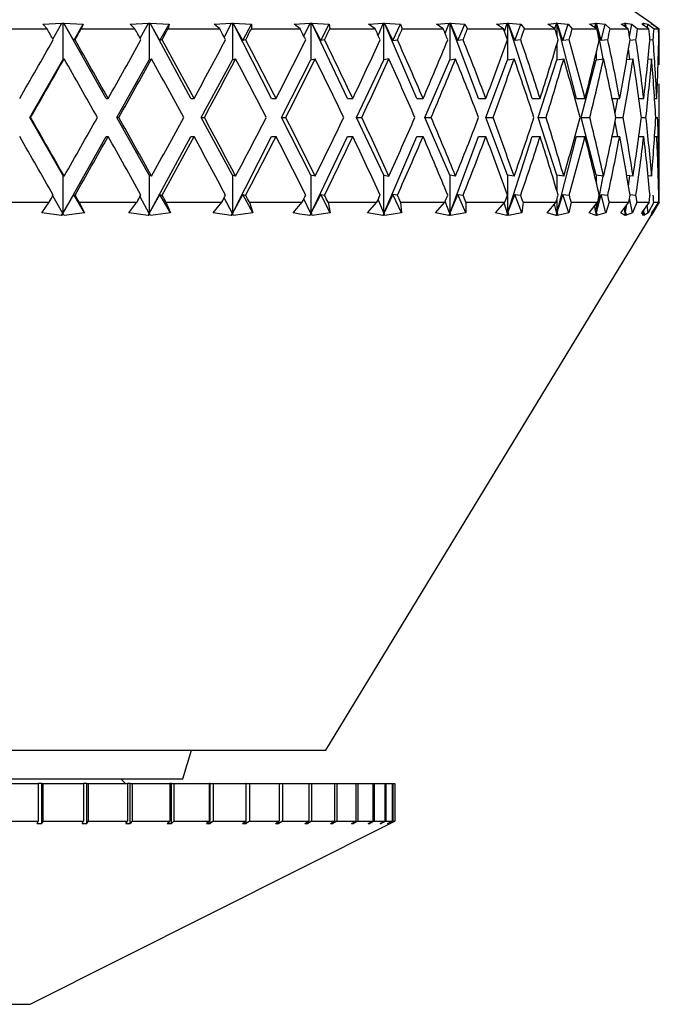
# Model space of a CAD drawing. Header units: inches. Extents: x 1.5 to 32, y 0 to 21.9.
# Tile 43 of 64: x 20.645 to 21.316, y 4.962 to 5.996. Entities that reach past the tile are written whole.
import ezdxf

# ---------------------------------------------------------------- set-up
doc = ezdxf.new("R2010")
doc.units = ezdxf.units.IN
doc.header["$MEASUREMENT"] = 0

msp = doc.modelspace()

# ---------------------------------------------------------------- linework, layer by layer
at = {"color": 7, "linetype": 'Continuous', "lineweight": 25}
for p, q in [((21.3086, 5.9911), (21.1903, 6.0739)), ((20.6161, 5.9859), (20.6736, 5.9859)), ((20.6693, 5.9907), (20.6892, 5.9918)), ((20.6736, 5.9859), (20.6693, 5.9907)), ((20.6798, 5.9752), (20.6892, 5.9918)), ((20.6892, 5.9919), (20.6902, 5.9918)), ((20.6892, 5.9918), (20.6892, 5.9919)), ((20.6902, 5.9918), (20.6911, 5.9919)), ((20.6902, 5.9918), (20.6902, 5.9535)), ((20.6911, 5.9919), (20.6912, 5.9918)), ((20.7355, 5.9129), (20.6911, 5.9919)), ((20.6912, 5.9918), (20.7115, 5.9907)), ((20.7017, 5.9736), (20.6912, 5.9918)), ((20.7017, 5.9736), (20.7115, 5.9907)), ((20.7115, 5.9907), (20.7095, 5.9859)), ((20.7095, 5.9859), (20.7658, 5.9859)), ((20.7607, 5.9907), (20.7799, 5.9918)), ((20.7658, 5.9859), (20.7607, 5.9907)), ((20.7713, 5.9761), (20.7799, 5.9918)), ((20.7799, 5.9919), (20.7808, 5.9918)), ((20.7799, 5.9918), (20.7799, 5.9919)), ((20.7808, 5.9918), (20.7817, 5.9919)), ((20.7808, 5.9918), (20.7808, 5.9535)), ((20.7817, 5.9919), (20.7818, 5.9918)), ((20.8244, 5.9129), (20.7817, 5.9919)), ((20.7818, 5.9918), (20.8017, 5.9907)), ((20.7921, 5.9736), (20.7818, 5.9918)), ((20.7921, 5.9736), (20.8017, 5.9907)), ((20.8017, 5.9907), (20.8006, 5.9859)), ((20.8006, 5.9859), (20.8548, 5.9859)), ((20.8491, 5.9907), (20.8672, 5.9918)), ((20.8548, 5.9859), (20.8491, 5.9907)), ((20.8596, 5.977), (20.8672, 5.9918)), ((20.8672, 5.9919), (20.8681, 5.9918)), ((20.8672, 5.9918), (20.8672, 5.9919)), ((20.8681, 5.9918), (20.8689, 5.9919)), ((20.8681, 5.9918), (20.8681, 5.9535)), ((20.8689, 5.9919), (20.869, 5.9918)), ((20.9093, 5.9129), (20.8689, 5.9919)), ((20.869, 5.9918), (20.8882, 5.9907)), ((20.8789, 5.9736), (20.869, 5.9918)), ((20.8789, 5.9736), (20.8882, 5.9907)), ((20.8882, 5.9907), (20.8881, 5.9859)), ((20.8881, 5.9859), (20.9393, 5.9859)), ((20.9329, 5.9907), (20.9497, 5.9918)), ((20.9393, 5.9859), (20.9329, 5.9907)), ((20.9432, 5.9781), (20.9497, 5.9918)), ((20.9497, 5.9919), (20.9505, 5.9918)), ((20.9497, 5.9918), (20.9497, 5.9919)), ((20.9505, 5.9918), (20.9513, 5.9919)), ((20.9505, 5.9918), (20.9505, 5.9535)), ((20.9513, 5.9919), (20.9514, 5.9918)), ((20.9888, 5.9129), (20.9513, 5.9919)), ((20.9514, 5.9918), (20.9696, 5.9907)), ((20.9608, 5.9736), (20.9514, 5.9918)), ((20.9608, 5.9736), (20.9696, 5.9907)), ((20.9696, 5.9907), (20.9704, 5.9859)), ((20.9704, 5.9859), (21.0179, 5.9859)), ((21.011, 5.9907), (21.0262, 5.9918)), ((21.0179, 5.9859), (21.011, 5.9907)), ((21.0262, 5.9918), (21.0209, 5.9794)), ((21.0262, 5.9919), (21.027, 5.9918)), ((21.0262, 5.9918), (21.0262, 5.9919)), ((21.027, 5.9918), (21.0277, 5.9919)), ((21.027, 5.9535), (21.027, 5.9918)), ((21.0277, 5.9919), (21.0278, 5.9918)), ((21.0616, 5.9129), (21.0277, 5.9919)), ((21.0278, 5.9918), (21.0446, 5.9907)), ((21.0278, 5.9918), (21.0365, 5.9736)), ((21.0365, 5.9736), (21.0446, 5.9907)), ((21.0446, 5.9907), (21.0464, 5.9859)), ((21.0464, 5.9859), (21.0894, 5.9859)), ((21.0821, 5.9907), (21.0955, 5.9918)), ((21.0894, 5.9859), (21.0821, 5.9907)), ((21.0914, 5.981), (21.0955, 5.9918)), ((21.0954, 5.9919), (21.0961, 5.9918)), ((21.0955, 5.9918), (21.0954, 5.9919)), ((21.0961, 5.9918), (21.0967, 5.9919)), ((21.0961, 5.9918), (21.0961, 5.9535)), ((21.0967, 5.9919), (21.0969, 5.9918)), ((21.1265, 5.9129), (21.0967, 5.9919)), ((21.0969, 5.9918), (21.1121, 5.9907)), ((21.1047, 5.9736), (21.0969, 5.9918)), ((21.1047, 5.9736), (21.1121, 5.9907)), ((21.1121, 5.9907), (21.1148, 5.9859)), ((21.1148, 5.9859), (21.1526, 5.9859)), ((21.1451, 5.9907), (21.1564, 5.9918)), ((21.1526, 5.9859), (21.1451, 5.9907)), ((21.1536, 5.9831), (21.1564, 5.9918)), ((21.1563, 5.9919), (21.1569, 5.9918)), ((21.1564, 5.9918), (21.1563, 5.9919)), ((21.1569, 5.9918), (21.1574, 5.9919)), ((21.1569, 5.9918), (21.1569, 5.9535)), ((21.1574, 5.9919), (21.1576, 5.9918)), ((21.1827, 5.9129), (21.1574, 5.9919)), ((21.1576, 5.9918), (21.1709, 5.9907)), ((21.1645, 5.9736), (21.1576, 5.9918)), ((21.1645, 5.9736), (21.1709, 5.9907)), ((21.1709, 5.9907), (21.1745, 5.9859)), ((21.1745, 5.9859), (21.2065, 5.9859)), ((21.1989, 5.9907), (21.208, 5.9918)), ((21.2065, 5.9859), (21.1989, 5.9907)), ((21.2064, 5.9859), (21.208, 5.9918)), ((21.2079, 5.9919), (21.2084, 5.9918)), ((21.208, 5.9918), (21.2079, 5.9919)), ((21.2084, 5.9918), (21.2088, 5.9919)), ((21.2084, 5.9918), (21.2084, 5.9796)), ((21.2088, 5.9919), (21.209, 5.9918)), ((21.2291, 5.9129), (21.2088, 5.9919)), ((21.209, 5.9918), (21.2203, 5.9907)), ((21.2148, 5.9736), (21.209, 5.9918)), ((21.2148, 5.9736), (21.2203, 5.9907)), ((21.2203, 5.9907), (21.2247, 5.9859)), ((21.2247, 5.9859), (21.2504, 5.9859)), ((21.2427, 5.9907), (21.2494, 5.9918)), ((21.2504, 5.9859), (21.2427, 5.9907)), ((21.2485, 5.987), (21.2494, 5.9918)), ((21.2493, 5.9919), (21.2497, 5.9918)), ((21.2494, 5.9918), (21.2493, 5.9919)), ((21.2497, 5.9918), (21.2501, 5.9919)), ((21.2497, 5.9918), (21.2497, 5.9863)), ((21.2501, 5.9919), (21.2502, 5.9918)), ((21.2572, 5.9544), (21.2501, 5.9919)), ((21.2502, 5.9918), (21.2593, 5.9907)), ((21.2549, 5.9736), (21.2502, 5.9918)), ((21.2549, 5.9736), (21.2593, 5.9907)), ((21.2593, 5.9907), (21.2644, 5.9859)), ((21.2644, 5.9859), (21.2834, 5.9859)), ((21.2759, 5.9907), (21.2801, 5.9918)), ((21.2834, 5.9859), (21.2759, 5.9907)), ((21.2797, 5.9883), (21.2801, 5.9918)), ((21.28, 5.9919), (21.2803, 5.9918)), ((21.2801, 5.9918), (21.28, 5.9919)), ((21.2803, 5.9918), (21.2805, 5.9919)), ((21.2803, 5.9918), (21.2803, 5.9879)), ((21.2805, 5.9919), (21.2806, 5.9918)), ((21.281, 5.9874), (21.2805, 5.9919)), ((21.2806, 5.9918), (21.2873, 5.9907)), ((21.2815, 5.9871), (21.2806, 5.9918)), ((21.2848, 5.9775), (21.2873, 5.9907)), ((21.2873, 5.9907), (21.2932, 5.9859)), ((21.2932, 5.9859), (21.3052, 5.9859)), ((21.2978, 5.9907), (21.2995, 5.9918)), ((21.3052, 5.9859), (21.2978, 5.9907)), ((21.2994, 5.9919), (21.2996, 5.9918)), ((21.2995, 5.9918), (21.2994, 5.9919)), ((21.2994, 5.9896), (21.2995, 5.9918)), ((21.2996, 5.9918), (21.2997, 5.9919)), ((21.2996, 5.9918), (21.2996, 5.9895)), ((21.2997, 5.9919), (21.2998, 5.9918)), ((21.2998, 5.9894), (21.2997, 5.9919)), ((21.2998, 5.9918), (21.304, 5.9907)), ((21.3001, 5.9892), (21.2998, 5.9918)), ((21.3036, 5.9869), (21.304, 5.9907)), ((21.304, 5.9907), (21.3105, 5.9859)), ((21.3073, 5.9919), (21.3074, 5.9918)), ((21.3073, 5.9918), (21.3073, 5.9919)), ((21.3073, 5.9919), (21.3073, 5.9918)), ((21.3074, 5.9918), (21.3073, 5.9919)), ((21.3073, 5.9918), (21.3073, 5.9918)), ((21.3074, 5.9918), (21.3091, 5.9907)), ((21.3082, 5.9907), (21.3074, 5.9918)), ((21.3153, 5.9859), (21.3082, 5.9907)), ((21.3091, 5.9907), (21.316, 5.9859)), ((21.3091, 5.9901), (21.3091, 5.9907)), ((21.3105, 5.9859), (21.3153, 5.9859)), ((20.703, 5.9744), (20.7017, 5.9736)), ((20.7943, 5.9744), (20.7921, 5.9736)), ((20.8821, 5.9744), (20.8789, 5.9736)), ((20.9648, 5.9744), (20.9608, 5.9736)), ((21.0365, 5.9736), (21.0413, 5.9744)), ((21.1103, 5.9744), (21.1047, 5.9736)), ((21.1706, 5.9744), (21.1645, 5.9736)), ((21.2215, 5.9744), (21.2148, 5.9736)), ((21.262, 5.9744), (21.2549, 5.9736)), ((21.2915, 5.9744), (21.2852, 5.9737)), ((21.3096, 5.9744), (21.3062, 5.9741)), ((21.316, 5.9744), (21.3155, 5.9744)), ((21.316, 5.9682), (21.316, 5.9807)), ((21.2084, 5.9693), (21.2084, 5.9535)), ((21.285, 5.9541), (21.2837, 5.9648)), ((20.6554, 5.8929), (20.6902, 5.9535)), ((20.6902, 5.9535), (20.6916, 5.9545)), ((20.7467, 5.8929), (20.7808, 5.9535)), ((20.7808, 5.9535), (20.7833, 5.9545)), ((20.8353, 5.8929), (20.8681, 5.9535)), ((20.8681, 5.9535), (20.8715, 5.9545)), ((20.9195, 5.8929), (20.9505, 5.9535)), ((20.9505, 5.9535), (20.955, 5.9545)), ((20.9982, 5.8929), (21.027, 5.9535)), ((21.0323, 5.9545), (21.027, 5.9535)), ((21.0701, 5.8929), (21.0961, 5.9535)), ((21.0961, 5.9535), (21.1022, 5.9545)), ((21.1341, 5.8929), (21.1569, 5.9535)), ((21.1569, 5.9535), (21.1637, 5.9545)), ((21.189, 5.8929), (21.2084, 5.9535)), ((21.2084, 5.9535), (21.2158, 5.9545)), ((21.2342, 5.8929), (21.2497, 5.9535)), ((21.2497, 5.9603), (21.2497, 5.9535)), ((21.2497, 5.9535), (21.2576, 5.9545)), ((21.2819, 5.9537), (21.2885, 5.9545)), ((21.3043, 5.954), (21.308, 5.9545)), ((21.316, 5.8576), (21.316, 5.9282)), ((20.7355, 5.9129), (20.7378, 5.9129)), ((20.8244, 5.9129), (20.8279, 5.9129)), ((20.9093, 5.9129), (20.9139, 5.9129)), ((20.9888, 5.9129), (20.9945, 5.9129)), ((21.0616, 5.9129), (21.0682, 5.9129)), ((21.1265, 5.9129), (21.1341, 5.9129)), ((21.1827, 5.9129), (21.191, 5.9129)), ((21.2291, 5.9129), (21.238, 5.9129)), ((21.2666, 5.9129), (21.2745, 5.9129)), ((21.2697, 5.8975), (21.2726, 5.9129)), ((21.2946, 5.9129), (21.2997, 5.9129)), ((21.2947, 5.9123), (21.2947, 5.9129)), ((21.3112, 5.9129), (21.3134, 5.9129)), ((20.6902, 5.8322), (20.6554, 5.8929)), ((20.6554, 5.8929), (20.6564, 5.8929)), ((20.7808, 5.8322), (20.7467, 5.8929)), ((20.7467, 5.8929), (20.749, 5.8929)), ((20.8681, 5.8322), (20.8353, 5.8929)), ((20.8353, 5.8929), (20.8387, 5.8929)), ((20.9505, 5.8322), (20.9195, 5.8929)), ((20.9195, 5.8929), (20.9241, 5.8929)), ((21.027, 5.8322), (20.9982, 5.8929)), ((20.9982, 5.8929), (21.0039, 5.8929)), ((21.0961, 5.8322), (21.0701, 5.8929)), ((21.0701, 5.8929), (21.0768, 5.8929)), ((21.1569, 5.8322), (21.1341, 5.8929)), ((21.1341, 5.8929), (21.1416, 5.8929)), ((21.2084, 5.8322), (21.189, 5.8929)), ((21.189, 5.8929), (21.1973, 5.8929)), ((21.2497, 5.8322), (21.2342, 5.8929)), ((21.2342, 5.8929), (21.2431, 5.8929)), ((21.2706, 5.8929), (21.2782, 5.8929)), ((21.2973, 5.8929), (21.302, 5.8929)), ((21.3124, 5.8929), (21.3143, 5.8929)), ((21.2726, 5.8729), (21.2697, 5.8883)), ((20.6902, 5.7922), (20.7355, 5.8729)), ((20.7355, 5.8729), (20.7378, 5.8729)), ((20.7808, 5.7922), (20.8244, 5.8729)), ((20.8244, 5.8729), (20.8279, 5.8729)), ((20.8681, 5.7922), (20.9093, 5.8729)), ((20.9093, 5.8729), (20.9139, 5.8729)), ((20.9505, 5.7922), (20.9888, 5.8729)), ((20.9888, 5.8729), (20.9945, 5.8729)), ((21.027, 5.7922), (21.0616, 5.8729)), ((21.0616, 5.8729), (21.0682, 5.8729)), ((21.0961, 5.7922), (21.1265, 5.8729)), ((21.1265, 5.8729), (21.1341, 5.8729)), ((21.1569, 5.7922), (21.1827, 5.8729)), ((21.1827, 5.8729), (21.191, 5.8729)), ((21.2084, 5.7922), (21.2291, 5.8729)), ((21.2291, 5.8729), (21.238, 5.8729)), ((21.2666, 5.8729), (21.2745, 5.8729)), ((21.2946, 5.8729), (21.2997, 5.8729)), ((21.2947, 5.8729), (21.2947, 5.8734)), ((21.3112, 5.8729), (21.3134, 5.8729)), ((20.6902, 5.8322), (20.6902, 5.7922)), ((20.6916, 5.8313), (20.6902, 5.8322)), ((20.7808, 5.8322), (20.7808, 5.7922)), ((20.7833, 5.8313), (20.7808, 5.8322)), ((20.8681, 5.8322), (20.8681, 5.7922)), ((20.8715, 5.8313), (20.8681, 5.8322)), ((20.9505, 5.8322), (20.9505, 5.7922)), ((20.955, 5.8313), (20.9505, 5.8322)), ((21.027, 5.7922), (21.027, 5.8322)), ((21.027, 5.8322), (21.0323, 5.8313)), ((21.0961, 5.8322), (21.0961, 5.7922)), ((21.1022, 5.8313), (21.0961, 5.8322)), ((21.1569, 5.8322), (21.1569, 5.7922)), ((21.1637, 5.8313), (21.1569, 5.8322)), ((21.2084, 5.8322), (21.2084, 5.8165)), ((21.2158, 5.8313), (21.2084, 5.8322)), ((21.2497, 5.8322), (21.2497, 5.8254)), ((21.2576, 5.8313), (21.2497, 5.8322)), ((21.2497, 5.7922), (21.2572, 5.8314)), ((21.2885, 5.8313), (21.2819, 5.8321)), ((21.2837, 5.821), (21.285, 5.8317)), ((21.308, 5.8313), (21.3043, 5.8317)), ((21.3159, 5.8313), (21.315, 5.8314)), ((20.6902, 5.7922), (20.6798, 5.8106)), ((20.6902, 5.7922), (20.7017, 5.8122)), ((20.7017, 5.8122), (20.703, 5.8113)), ((20.7128, 5.7928), (20.7017, 5.8122)), ((20.7808, 5.7922), (20.7713, 5.8097)), ((20.7808, 5.7922), (20.7921, 5.8122)), ((20.7921, 5.8122), (20.7943, 5.8113)), ((20.803, 5.7928), (20.7921, 5.8122)), ((20.8681, 5.7922), (20.8596, 5.8087)), ((20.8681, 5.7922), (20.8789, 5.8122)), ((20.8789, 5.8122), (20.8821, 5.8113)), ((20.8894, 5.7928), (20.8789, 5.8122)), ((20.9505, 5.7922), (20.9432, 5.8076)), ((20.9505, 5.7922), (20.9608, 5.8122)), ((20.9608, 5.8122), (20.9648, 5.8113)), ((20.9707, 5.7928), (20.9608, 5.8122)), ((21.0365, 5.8122), (21.027, 5.7922)), ((21.0413, 5.8113), (21.0365, 5.8122)), ((21.0457, 5.7928), (21.0365, 5.8122)), ((21.0961, 5.7922), (21.1047, 5.8122)), ((21.1047, 5.8122), (21.1103, 5.8113)), ((21.1131, 5.7928), (21.1047, 5.8122)), ((21.1569, 5.7922), (21.1645, 5.8122)), ((21.1645, 5.8122), (21.1706, 5.8113)), ((21.1718, 5.7928), (21.1645, 5.8122)), ((21.2084, 5.7922), (21.2148, 5.8122)), ((21.2148, 5.8122), (21.2215, 5.8113)), ((21.221, 5.7928), (21.2148, 5.8122)), ((21.2497, 5.7922), (21.2549, 5.8122)), ((21.2549, 5.8122), (21.262, 5.8113)), ((21.2599, 5.7928), (21.2549, 5.8122)), ((21.2878, 5.7928), (21.2848, 5.8083)), ((21.2852, 5.812), (21.2915, 5.8113)), ((21.3155, 5.8114), (21.316, 5.8113)), ((21.316, 5.8051), (21.316, 5.8176)), ((20.6138, 5.8039), (20.6759, 5.8039)), ((20.668, 5.7928), (20.6759, 5.8039)), ((20.7072, 5.8039), (20.7128, 5.7928)), ((20.7072, 5.8039), (20.768, 5.8039)), ((20.7595, 5.7928), (20.768, 5.8039)), ((20.7984, 5.8039), (20.803, 5.7928)), ((20.7984, 5.8039), (20.857, 5.8039)), ((20.8479, 5.7928), (20.857, 5.8039)), ((20.886, 5.8039), (20.8894, 5.7928)), ((20.886, 5.8039), (20.9413, 5.8039)), ((20.9318, 5.7928), (20.9413, 5.8039)), ((20.9685, 5.8039), (20.9707, 5.7928)), ((20.9685, 5.8039), (21.0197, 5.8039)), ((21.01, 5.7928), (21.0197, 5.8039)), ((21.0209, 5.8064), (21.027, 5.7922)), ((21.0446, 5.8039), (21.0457, 5.7928)), ((21.0446, 5.8039), (21.091, 5.8039)), ((21.0812, 5.7928), (21.091, 5.8039)), ((21.0961, 5.7922), (21.0914, 5.8048)), ((21.1132, 5.8039), (21.1131, 5.7928)), ((21.1132, 5.8039), (21.154, 5.8039)), ((21.1443, 5.7928), (21.154, 5.8039)), ((21.1569, 5.7922), (21.1534, 5.8032)), ((21.1732, 5.8039), (21.1718, 5.7928)), ((21.1732, 5.8039), (21.2077, 5.8039)), ((21.1983, 5.7928), (21.2077, 5.8039)), ((21.2084, 5.7922), (21.2059, 5.8018)), ((21.2084, 5.8062), (21.2084, 5.7922)), ((21.2236, 5.8039), (21.221, 5.7928)), ((21.2236, 5.8039), (21.2513, 5.8039)), ((21.2423, 5.7928), (21.2513, 5.8039)), ((21.2497, 5.7922), (21.2482, 5.8001)), ((21.2497, 5.8019), (21.2497, 5.7922)), ((21.2636, 5.8039), (21.2599, 5.7928)), ((21.2636, 5.8039), (21.2841, 5.8039)), ((21.2756, 5.7928), (21.2841, 5.8039)), ((21.2803, 5.7922), (21.2796, 5.798)), ((21.2803, 5.7922), (21.282, 5.8011)), ((21.2803, 5.7922), (21.2813, 5.8002)), ((21.2803, 5.7989), (21.2803, 5.7922)), ((21.2926, 5.8039), (21.2878, 5.7928)), ((21.2926, 5.8039), (21.3056, 5.8039)), ((21.2977, 5.7928), (21.3056, 5.8039)), ((21.3043, 5.7928), (21.3034, 5.8008)), ((21.3102, 5.8039), (21.3043, 5.7928)), ((21.3083, 5.7928), (21.3154, 5.8039)), ((21.316, 5.8039), (21.3092, 5.7928)), ((21.3102, 5.8039), (21.3154, 5.8039)), ((20.6889, 5.79), (20.668, 5.7928)), ((20.6889, 5.79), (20.6902, 5.7922)), ((20.6904, 5.7921), (20.6889, 5.79)), ((20.6904, 5.7921), (20.6902, 5.7922)), ((20.6915, 5.79), (20.6904, 5.7921)), ((20.7128, 5.7928), (20.6915, 5.79)), ((20.7796, 5.79), (20.7595, 5.7928)), ((20.7796, 5.79), (20.7808, 5.7922)), ((20.7812, 5.7921), (20.7796, 5.79)), ((20.7812, 5.7921), (20.7808, 5.7922)), ((20.7821, 5.79), (20.7812, 5.7921)), ((20.803, 5.7928), (20.7821, 5.79)), ((20.8669, 5.79), (20.8479, 5.7928)), ((20.8669, 5.79), (20.8681, 5.7922)), ((20.8686, 5.7921), (20.8669, 5.79)), ((20.8686, 5.7921), (20.8681, 5.7922)), ((20.8693, 5.79), (20.8686, 5.7921)), ((20.8894, 5.7928), (20.8693, 5.79)), ((20.9495, 5.79), (20.9505, 5.7922)), ((20.9513, 5.7921), (20.9495, 5.79)), ((20.9513, 5.7921), (20.9505, 5.7922)), ((20.9517, 5.79), (20.9513, 5.7921)), ((20.9707, 5.7928), (20.9517, 5.79)), ((20.966, 5.2289), (21.3086, 5.7917)), ((21.026, 5.79), (21.01, 5.7928)), ((21.026, 5.79), (21.027, 5.7922)), ((21.0278, 5.7921), (21.026, 5.79)), ((21.027, 5.7922), (21.0278, 5.7921)), ((21.028, 5.79), (21.0278, 5.7921)), ((21.0457, 5.7928), (21.028, 5.79)), ((21.0953, 5.79), (21.0812, 5.7928)), ((21.0953, 5.79), (21.0961, 5.7922)), ((21.0971, 5.7921), (21.0953, 5.79)), ((21.0971, 5.7921), (21.0961, 5.7922)), ((21.1131, 5.7928), (21.0971, 5.79)), ((21.0971, 5.79), (21.0971, 5.7921)), ((21.1562, 5.79), (21.1443, 5.7928)), ((21.1562, 5.79), (21.1569, 5.7922)), ((21.158, 5.7921), (21.1562, 5.79)), ((21.158, 5.7921), (21.1569, 5.7922)), ((21.1718, 5.7928), (21.1578, 5.79)), ((21.1578, 5.79), (21.158, 5.7921)), ((21.2078, 5.79), (21.1983, 5.7928)), ((21.2078, 5.79), (21.2084, 5.7922)), ((21.2096, 5.7921), (21.2078, 5.79)), ((21.2096, 5.7921), (21.2084, 5.7922)), ((21.221, 5.7928), (21.2091, 5.79)), ((21.2091, 5.79), (21.2096, 5.7921)), ((21.2493, 5.79), (21.2423, 5.7928)), ((21.2493, 5.79), (21.2497, 5.7922)), ((21.251, 5.7921), (21.2493, 5.79)), ((21.251, 5.7921), (21.2497, 5.7922)), ((21.2599, 5.7928), (21.2503, 5.79)), ((21.2503, 5.79), (21.251, 5.7921)), ((21.28, 5.79), (21.2756, 5.7928)), ((21.28, 5.79), (21.2803, 5.7922)), ((21.2816, 5.7921), (21.28, 5.79)), ((21.2816, 5.7921), (21.2803, 5.7922)), ((21.2878, 5.7928), (21.2807, 5.79)), ((21.2807, 5.79), (21.2816, 5.7921)), ((21.2995, 5.79), (21.2977, 5.7928)), ((21.2996, 5.7922), (21.2995, 5.7952)), ((21.2995, 5.79), (21.2996, 5.7922)), ((21.301, 5.7921), (21.2995, 5.79)), ((21.2996, 5.7922), (21.3001, 5.7961)), ((21.2996, 5.7922), (21.2998, 5.7957)), ((21.2996, 5.7954), (21.2996, 5.7922)), ((21.301, 5.7921), (21.2996, 5.7922)), ((21.3043, 5.7928), (21.2999, 5.79)), ((21.2999, 5.79), (21.301, 5.7921)), ((21.3074, 5.79), (21.3083, 5.7928)), ((21.3092, 5.7928), (21.3074, 5.79)), ((21.3087, 5.7921), (21.3074, 5.79)), ((21.3074, 5.79), (21.3087, 5.7921)), ((21.3087, 5.7921), (21.3081, 5.7922)), ((21.3092, 5.7928), (21.3092, 5.7941)), ((20.4955, 5.2289), (20.9597, 5.2289)), ((20.816, 5.1989), (20.8252, 5.2289)), ((20.9597, 5.2289), (20.966, 5.2289)), ((20.316, 5.1989), (20.816, 5.1989)), ((20.756, 5.1939), (20.751, 5.1989)), ((20.6204, 5.1939), (20.6643, 5.1939)), ((20.6643, 5.1939), (20.6643, 5.1545)), ((20.6681, 5.1939), (20.6643, 5.1939)), ((20.6681, 5.152), (20.6681, 5.1939)), ((20.6681, 5.1939), (20.6691, 5.1939)), ((20.6691, 5.1939), (20.6691, 5.1545)), ((20.6691, 5.1939), (20.712, 5.1939)), ((20.712, 5.1939), (20.712, 5.1545)), ((20.7152, 5.1939), (20.712, 5.1939)), ((20.7152, 5.152), (20.7152, 5.1939)), ((20.7152, 5.1939), (20.7168, 5.1939)), ((20.7168, 5.1939), (20.7168, 5.1545)), ((20.7168, 5.1939), (20.7582, 5.1939)), ((20.7582, 5.1939), (20.7582, 5.1545)), ((20.7607, 5.1939), (20.7582, 5.1939)), ((20.7607, 5.152), (20.7607, 5.1939)), ((20.7607, 5.1939), (20.7628, 5.1939)), ((20.7628, 5.1939), (20.7628, 5.1545)), ((20.7628, 5.1939), (20.8023, 5.1939)), ((20.8023, 5.1939), (20.8023, 5.1545)), ((20.8041, 5.1939), (20.8023, 5.1939)), ((20.8041, 5.152), (20.8041, 5.1939)), ((20.8041, 5.1939), (20.8066, 5.1939)), ((20.8066, 5.1939), (20.8066, 5.1545)), ((20.8066, 5.1939), (20.8437, 5.1939)), ((20.8437, 5.1939), (20.8437, 5.1545)), ((20.8449, 5.1939), (20.8437, 5.1939)), ((20.8449, 5.152), (20.8449, 5.1939)), ((20.8449, 5.1939), (20.8478, 5.1939)), ((20.8478, 5.1939), (20.8478, 5.1545)), ((20.8478, 5.1939), (20.8822, 5.1939)), ((20.8822, 5.1939), (20.8822, 5.1545)), ((20.8826, 5.1939), (20.8822, 5.1939)), ((20.8826, 5.152), (20.8826, 5.1939)), ((20.8826, 5.1939), (20.8859, 5.1939)), ((20.8859, 5.1939), (20.8859, 5.1545)), ((20.8859, 5.1939), (20.9172, 5.1939)), ((20.9172, 5.1939), (20.9172, 5.1545)), ((20.9172, 5.1939), (20.9205, 5.1939)), ((20.9205, 5.1939), (20.9205, 5.1545)), ((20.9205, 5.1939), (20.9483, 5.1939)), ((20.9483, 5.1939), (20.9483, 5.1545)), ((20.9483, 5.1939), (20.9512, 5.1939)), ((20.9512, 5.1939), (20.9512, 5.1545)), ((20.9512, 5.1939), (20.9752, 5.1939)), ((20.9752, 5.1939), (20.9752, 5.1545)), ((20.9752, 5.1939), (20.9777, 5.1939)), ((20.9777, 5.1939), (20.9777, 5.1545)), ((20.9777, 5.1939), (20.9977, 5.1939)), ((20.9977, 5.1939), (20.9977, 5.1545)), ((20.9977, 5.1939), (20.9997, 5.1939)), ((20.9997, 5.1939), (20.9997, 5.1545)), ((20.9997, 5.1939), (21.0154, 5.1939)), ((21.0154, 5.1939), (21.0154, 5.1545)), ((21.0154, 5.1939), (21.0169, 5.1939)), ((21.0169, 5.1939), (21.0169, 5.1545)), ((21.0169, 5.1939), (21.0282, 5.1939)), ((21.0282, 5.1939), (21.0282, 5.1545)), ((21.0282, 5.1939), (21.0292, 5.1939)), ((21.0292, 5.1939), (21.0292, 5.1545)), ((21.0292, 5.1939), (21.0359, 5.1939)), ((21.0359, 5.1939), (21.0359, 5.1545)), ((21.0359, 5.1939), (21.0364, 5.1939)), ((21.0364, 5.1939), (21.0364, 5.1545)), ((21.0364, 5.1939), (21.0385, 5.1939)), ((21.0385, 5.1939), (21.0385, 5.1545)), ((20.6204, 5.1545), (20.6643, 5.1545)), ((20.656, 4.9622), (21.0335, 5.152)), ((20.6632, 5.152), (20.6643, 5.1545)), ((20.6632, 5.152), (20.6681, 5.152)), ((20.6691, 5.1545), (20.6681, 5.152)), ((20.6691, 5.1545), (20.712, 5.1545)), ((20.7105, 5.152), (20.712, 5.1545)), ((20.7105, 5.152), (20.7152, 5.152)), ((20.7168, 5.1545), (20.7152, 5.152)), ((20.7168, 5.1545), (20.7582, 5.1545)), ((20.7562, 5.152), (20.7582, 5.1545)), ((20.7562, 5.152), (20.7607, 5.152)), ((20.7628, 5.1545), (20.7607, 5.152)), ((20.7628, 5.1545), (20.8023, 5.1545)), ((20.7998, 5.152), (20.8023, 5.1545)), ((20.7998, 5.152), (20.8041, 5.152)), ((20.8066, 5.1545), (20.8041, 5.152)), ((20.8066, 5.1545), (20.8437, 5.1545)), ((20.8408, 5.152), (20.8437, 5.1545)), ((20.8408, 5.152), (20.8449, 5.152)), ((20.8478, 5.1545), (20.8449, 5.152)), ((20.8478, 5.1545), (20.8822, 5.1545)), ((20.8788, 5.152), (20.8822, 5.1545)), ((20.8788, 5.152), (20.8826, 5.152)), ((20.8859, 5.1545), (20.8826, 5.152)), ((20.8859, 5.1545), (20.9172, 5.1545)), ((20.9134, 5.152), (20.9172, 5.1545)), ((20.9134, 5.152), (20.9168, 5.152)), ((20.9205, 5.1545), (20.9168, 5.152)), ((20.9168, 5.152), (20.9168, 5.1542)), ((20.9205, 5.1545), (20.9483, 5.1545)), ((20.9442, 5.152), (20.9483, 5.1545)), ((20.9442, 5.152), (20.9472, 5.152)), ((20.9512, 5.1545), (20.9472, 5.152)), ((20.9472, 5.152), (20.9472, 5.1538)), ((20.9512, 5.1545), (20.9752, 5.1545)), ((20.9709, 5.152), (20.9752, 5.1545)), ((20.9709, 5.152), (20.9734, 5.152)), ((20.9777, 5.1545), (20.9734, 5.152)), ((20.9734, 5.152), (20.9734, 5.1534)), ((20.9777, 5.1545), (20.9977, 5.1545)), ((20.9931, 5.152), (20.9977, 5.1545)), ((20.9931, 5.152), (20.9951, 5.152)), ((20.9997, 5.1545), (20.9951, 5.152)), ((20.9951, 5.152), (20.9951, 5.1531)), ((20.9997, 5.1545), (21.0154, 5.1545)), ((21.0106, 5.152), (21.0154, 5.1545)), ((21.0106, 5.152), (21.0122, 5.152)), ((21.0169, 5.1545), (21.0122, 5.152)), ((21.0122, 5.152), (21.0122, 5.1528)), ((21.0169, 5.1545), (21.0282, 5.1545)), ((21.0233, 5.152), (21.0282, 5.1545)), ((21.0233, 5.152), (21.0243, 5.152)), ((21.0292, 5.1545), (21.0243, 5.152)), ((21.0243, 5.152), (21.0243, 5.1525)), ((21.0292, 5.1545), (21.0359, 5.1545)), ((21.031, 5.152), (21.0359, 5.1545)), ((21.031, 5.152), (21.0315, 5.152)), ((21.0364, 5.1545), (21.0315, 5.152)), ((21.0315, 5.152), (21.0315, 5.1522)), ((21.0335, 5.152), (21.0385, 5.1545)), ((21.0364, 5.1545), (21.0385, 5.1545)), ((20.476, 4.9622), (20.656, 4.9622))]:
    msp.add_line(p, q, dxfattribs=at)
for centre, major_axis, ratio, start_param, end_param in [((20.566, 5.8729), (-0.7387, 1.2969), 0.100161, 4.733663, 4.742491), ((20.566, 5.8729), (0.7477, 1.2986), 0.045651, 4.816925, 4.825753), ((20.566, 5.8729), (-0.7227, 1.2942), 0.154838, 4.704395, 4.713223), ((20.566, 5.8729), (0.7387, 1.2969), 0.100161, 4.847633, 4.856461), ((20.566, 5.8729), (-0.6995, 1.2907), 0.209709, 4.677491, 4.686319), ((20.566, 5.8729), (0.7227, 1.2942), 0.154838, 4.876901, 4.885729), ((20.566, 5.8729), (-0.6682, 1.2869), 0.264701, 4.654072, 4.6629), ((20.566, 5.8729), (0.6995, 1.2907), 0.209709, 4.903805, 4.912633), ((20.566, 5.8729), (-0.6279, 1.2834), 0.319575, 4.635555, 4.644384), ((20.566, 5.8729), (0.6682, 1.2869), 0.264701, 4.927224, 4.936052), ((20.566, 5.8729), (-0.5772, 1.281), 0.373812, 4.623768, 4.632597), ((20.566, 5.8729), (0.6279, 1.2834), 0.319575, 4.94574, 4.954569), ((20.566, 5.8729), (-0.5142, 1.2804), 0.426449, 4.621049, 4.629877), ((20.566, 5.8729), (0.5772, 1.281), 0.373812, 4.957527, 4.966356), ((20.566, 5.8729), (-0.4361, 1.2824), 0.475832, 4.630224, 4.639052), ((20.566, 5.8729), (0.5142, 1.2804), 0.426449, 4.960247, 4.969075), ((20.566, 5.8729), (-0.3402, 1.287), 0.519346, 4.654196, 4.663024), ((20.566, 5.8729), (0.4361, 1.2824), 0.475832, 4.951072, 4.9599), ((20.566, 5.8729), (-0.225, 1.2931), 0.553293, 4.694648, 4.703476), ((20.566, 5.8729), (0.3402, 1.287), 0.519346, 4.9271, 4.935928), ((20.566, 5.8729), (-0.0928, 1.2979), 0.573393, 4.749667, 4.758495), ((20.566, 5.8729), (0.225, 1.2931), 0.553293, 4.886648, 4.895476), ((20.566, 5.8729), (0.0478, 1.2987), 0.576306, 4.811856, 4.820684), ((20.566, 5.8729), (0.0928, 1.2979), 0.573393, 4.831629, 4.840457), ((20.566, 5.9129), (0.7477, 1.2986), 0.045651, 4.738666, 4.786071), ((20.566, 5.9129), (-0.7387, 1.2969), 0.100161, 4.655404, 4.702809), ((20.566, 5.9129), (0.7387, 1.2969), 0.100161, 4.769374, 4.816779), ((20.566, 5.9129), (-0.7227, 1.2942), 0.154838, 4.626136, 4.673541), ((20.566, 5.9129), (0.7227, 1.2942), 0.154838, 4.798642, 4.846047), ((20.566, 5.9129), (-0.6995, 1.2907), 0.209709, 4.599232, 4.646637), ((20.566, 5.9129), (0.6995, 1.2907), 0.209709, 4.825546, 4.872951), ((20.566, 5.9129), (-0.6682, 1.2869), 0.264701, 4.575813, 4.623218), ((20.566, 5.9129), (0.6682, 1.2869), 0.264701, 4.848965, 4.896369), ((20.566, 5.9129), (-0.6279, 1.2834), 0.319575, 4.557297, 4.604701), ((20.566, 5.9129), (0.6279, 1.2834), 0.319575, 4.867481, 4.914886), ((20.566, 5.9129), (-0.5772, 1.281), 0.373812, 4.545509, 4.592914), ((20.566, 5.9129), (0.5772, 1.281), 0.373812, 4.879269, 4.926673), ((20.566, 5.9129), (-0.5142, 1.2804), 0.426449, 4.54279, 4.590194), ((20.566, 5.9129), (0.5142, 1.2804), 0.426449, 4.881988, 4.929393), ((20.566, 5.9129), (-0.4361, 1.2824), 0.475832, 4.551965, 4.59937), ((20.566, 5.9129), (0.4361, 1.2824), 0.475832, 4.872813, 4.920218), ((20.566, 5.9129), (-0.3402, 1.287), 0.519346, 4.575937, 4.623342), ((20.566, 5.9129), (0.3402, 1.287), 0.519346, 4.848841, 4.896246), ((20.566, 5.9129), (-0.225, 1.2931), 0.553293, 4.616389, 4.663793), ((20.566, 5.9129), (0.225, 1.2931), 0.553293, 4.808389, 4.855794), ((20.566, 5.9129), (-0.0928, 1.2979), 0.573393, 4.671408, 4.718813), ((20.566, 5.9129), (0.0928, 1.2979), 0.573393, 4.75337, 4.800775), ((20.566, 5.9129), (0.0478, 1.2987), 0.576306, 4.760757, 4.781002), ((20.566, 5.8729), (0.7477, 1.2986), 0.045651, 4.754063, 4.801498), ((20.566, 5.8729), (-0.7387, 1.2969), 0.100161, 4.670801, 4.718236), ((20.566, 5.8729), (0.7387, 1.2969), 0.100161, 4.784771, 4.832206), ((20.566, 5.8729), (-0.7227, 1.2942), 0.154838, 4.641533, 4.688968), ((20.566, 5.8729), (0.7227, 1.2942), 0.154838, 4.814038, 4.861474), ((20.566, 5.8729), (-0.6995, 1.2907), 0.209709, 4.614629, 4.662064), ((20.566, 5.8729), (0.6995, 1.2907), 0.209709, 4.840942, 4.888378), ((20.566, 5.8729), (-0.6682, 1.2869), 0.264701, 4.59121, 4.638645), ((20.566, 5.8729), (0.6682, 1.2869), 0.264701, 4.864361, 4.911797), ((20.566, 5.8729), (-0.6279, 1.2834), 0.319575, 4.572693, 4.620128), ((20.566, 5.8729), (0.6279, 1.2834), 0.319575, 4.882878, 4.930313), ((20.566, 5.8729), (-0.5772, 1.281), 0.373812, 4.560906, 4.608341), ((20.566, 5.8729), (0.5772, 1.281), 0.373812, 4.894665, 4.9421), ((20.566, 5.8729), (-0.5142, 1.2804), 0.426449, 4.558186, 4.605622), ((20.566, 5.8729), (0.5142, 1.2804), 0.426449, 4.897385, 4.94482), ((20.566, 5.8729), (-0.4361, 1.2824), 0.475832, 4.567362, 4.614797), ((20.566, 5.8729), (0.4361, 1.2824), 0.475832, 4.88821, 4.935645), ((20.566, 5.8729), (-0.3402, 1.287), 0.519346, 4.591334, 4.638769), ((20.566, 5.8729), (0.3402, 1.287), 0.519346, 4.864237, 4.911673), ((20.566, 5.8729), (-0.225, 1.2931), 0.553293, 4.631785, 4.67922), ((20.566, 5.8729), (0.225, 1.2931), 0.553293, 4.823786, 4.871221), ((20.566, 5.8729), (-0.0928, 1.2979), 0.573393, 4.686805, 4.73424), ((20.566, 5.9129), (-0.7477, 1.2986), 0.045651, 4.62328, 4.670715), ((20.566, 5.9129), (0.7387, 1.2969), 0.100161, 4.706542, 4.753977), ((20.566, 5.9129), (-0.7387, 1.2969), 0.100161, 4.592572, 4.640007), ((20.566, 5.9129), (0.7227, 1.2942), 0.154838, 4.73581, 4.783245), ((20.566, 5.9129), (-0.7227, 1.2942), 0.154838, 4.563304, 4.61074), ((20.566, 5.9129), (0.6995, 1.2907), 0.209709, 4.762714, 4.810149), ((20.566, 5.9129), (-0.6995, 1.2907), 0.209709, 4.5364, 4.583836), ((20.566, 5.9129), (0.6682, 1.2869), 0.264701, 4.786133, 4.833568), ((20.566, 5.9129), (-0.6682, 1.2869), 0.264701, 4.512981, 4.560417), ((20.566, 5.9129), (0.6279, 1.2834), 0.319575, 4.80465, 4.852085), ((20.566, 5.9129), (-0.6279, 1.2834), 0.319575, 4.494465, 4.5419), ((20.566, 5.9129), (0.5772, 1.281), 0.373812, 4.816437, 4.863872), ((20.566, 5.9129), (-0.5772, 1.281), 0.373812, 4.482678, 4.530113), ((20.566, 5.9129), (0.5142, 1.2804), 0.426449, 4.819156, 4.866592), ((20.566, 5.9129), (-0.5142, 1.2804), 0.426449, 4.479958, 4.527393), ((20.566, 5.9129), (0.4361, 1.2824), 0.475832, 4.809981, 4.857416), ((20.566, 5.9129), (-0.4361, 1.2824), 0.475832, 4.489133, 4.536568), ((20.566, 5.9129), (0.3402, 1.287), 0.519346, 4.786009, 4.833444), ((20.566, 5.9129), (-0.3402, 1.287), 0.519346, 4.513105, 4.560541), ((20.566, 5.9129), (0.225, 1.2931), 0.553293, 4.745558, 4.792993), ((20.566, 5.9129), (-0.225, 1.2931), 0.553293, 4.553557, 4.600992), ((20.566, 5.9129), (0.0928, 1.2979), 0.573393, 4.690538, 4.737973), ((20.566, 5.9129), (-0.0928, 1.2979), 0.573393, 4.608576, 4.656012), ((20.566, 5.8729), (-0.7477, 1.2986), 0.045651, 4.638707, 4.686112), ((20.566, 5.8729), (0.7387, 1.2969), 0.100161, 4.721969, 4.769374), ((20.566, 5.8729), (-0.7387, 1.2969), 0.100161, 4.607999, 4.655404), ((20.566, 5.8729), (0.7227, 1.2942), 0.154838, 4.751237, 4.798642), ((20.566, 5.8729), (-0.7227, 1.2942), 0.154838, 4.578731, 4.626136), ((20.566, 5.8729), (0.6995, 1.2907), 0.209709, 4.778141, 4.825546), ((20.566, 5.8729), (-0.6995, 1.2907), 0.209709, 4.551827, 4.599232), ((20.566, 5.8729), (0.6682, 1.2869), 0.264701, 4.80156, 4.848965), ((20.566, 5.8729), (-0.6682, 1.2869), 0.264701, 4.528409, 4.575813), ((20.566, 5.8729), (0.6279, 1.2834), 0.319575, 4.820077, 4.867481), ((20.566, 5.8729), (-0.6279, 1.2834), 0.319575, 4.509892, 4.557297), ((20.566, 5.8729), (0.5772, 1.281), 0.373812, 4.831864, 4.879269), ((20.566, 5.8729), (-0.5772, 1.281), 0.373812, 4.498105, 4.545509), ((20.566, 5.8729), (0.5142, 1.2804), 0.426449, 4.834584, 4.881988), ((20.566, 5.8729), (-0.5142, 1.2804), 0.426449, 4.495385, 4.54279), ((20.566, 5.8729), (0.4361, 1.2824), 0.475832, 4.825408, 4.872813), ((20.566, 5.8729), (-0.4361, 1.2824), 0.475832, 4.50456, 4.551965), ((20.566, 5.8729), (0.3402, 1.287), 0.519346, 4.801436, 4.848841), ((20.566, 5.8729), (-0.3402, 1.287), 0.519346, 4.528532, 4.575937), ((20.566, 5.8729), (0.225, 1.2931), 0.553293, 4.760985, 4.808389), ((20.566, 5.8729), (-0.225, 1.2931), 0.553293, 4.568984, 4.616389), ((20.566, 5.8729), (-0.0928, 1.2979), 0.573393, 4.624003, 4.671408), ((20.566, 5.9129), (-0.0478, 1.2987), 0.576306, 4.628349, 4.64861), ((20.566, 5.8729), (-0.0478, 1.2987), 0.576306, 4.643776, 4.664021), ((20.566, 5.9129), (0.7387, 1.2969), 0.100161, 4.685357, 4.691115), ((20.566, 5.9129), (-0.7477, 1.2986), 0.045651, 4.602094, 4.607853), ((20.566, 5.9129), (0.7227, 1.2942), 0.154838, 4.714624, 4.720383), ((20.566, 5.9129), (-0.7387, 1.2969), 0.100161, 4.571387, 4.577145), ((20.566, 5.9129), (0.6995, 1.2907), 0.209709, 4.741528, 4.747287), ((20.566, 5.9129), (-0.7227, 1.2942), 0.154838, 4.542119, 4.547877), ((20.566, 5.9129), (0.6682, 1.2869), 0.264701, 4.764947, 4.770706), ((20.566, 5.9129), (-0.6995, 1.2907), 0.209709, 4.515215, 4.520973), ((20.566, 5.9129), (0.6279, 1.2834), 0.319575, 4.783464, 4.789223), ((20.566, 5.9129), (-0.6682, 1.2869), 0.264701, 4.491796, 4.497554), ((20.566, 5.9129), (0.5772, 1.281), 0.373812, 4.795251, 4.80101), ((20.566, 5.9129), (-0.6279, 1.2834), 0.319575, 4.473279, 4.479038), ((20.566, 5.9129), (0.5142, 1.2804), 0.426449, 4.797971, 4.803729), ((20.566, 5.9129), (-0.5772, 1.281), 0.373812, 4.461492, 4.46725), ((20.566, 5.9129), (0.4361, 1.2824), 0.475832, 4.788795, 4.794554), ((20.566, 5.9129), (-0.5142, 1.2804), 0.426449, 4.458772, 4.464531), ((20.566, 5.9129), (0.3402, 1.287), 0.519346, 4.764823, 4.770582), ((20.566, 5.9129), (-0.4361, 1.2824), 0.475832, 4.467948, 4.473706), ((20.566, 5.9129), (0.225, 1.2931), 0.553293, 4.724372, 4.73013), ((20.566, 5.9129), (-0.3402, 1.287), 0.519346, 4.49192, 4.497678), ((20.566, 5.9129), (0.0928, 1.2979), 0.573393, 4.669352, 4.675111), ((20.566, 5.9129), (-0.225, 1.2931), 0.553293, 4.532371, 4.53813), ((20.566, 5.9129), (-0.0478, 1.2987), 0.576306, 4.607163, 4.612922), ((20.566, 5.9129), (-0.0928, 1.2979), 0.573393, 4.587391, 4.593149)]:
    msp.add_ellipse(centre, major_axis=major_axis, ratio=ratio, start_param=start_param, end_param=end_param, dxfattribs=at)
msp.add_open_spline([(20.9495, 5.79), (20.9459, 5.7905), (20.94, 5.7913), (20.9342, 5.7923), (20.9318, 5.7928)], degree=3, knots=[0, 0, 0, 0, 0.601711, 1, 1, 1, 1], dxfattribs=at)

doc.saveas('drawing.dxf')
